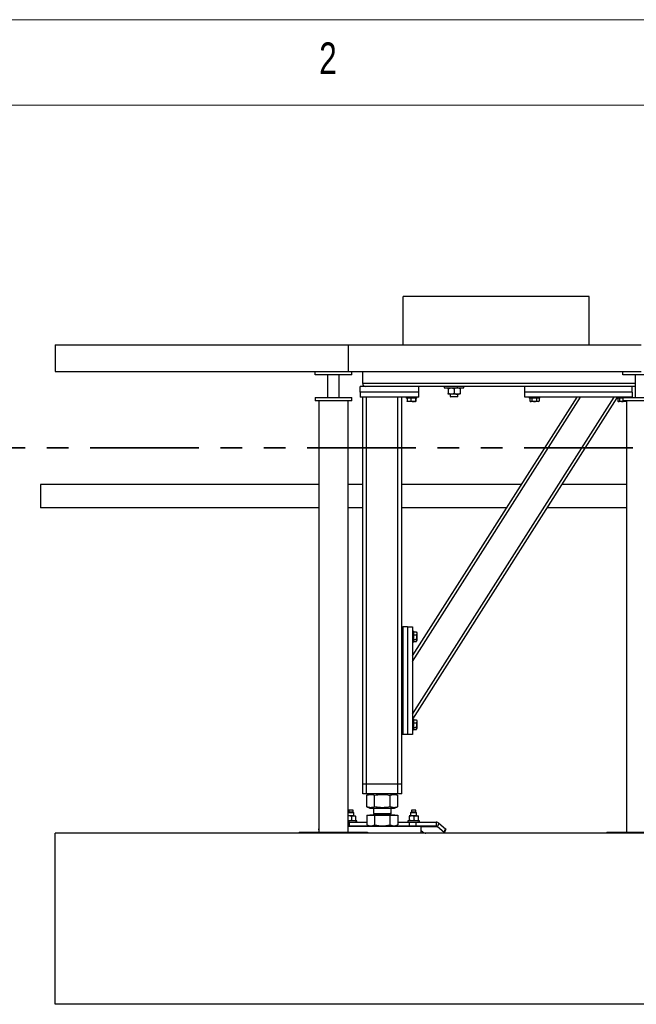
# Model space of a CAD drawing. Header units: millimetres. Extents: x 5 to 589, y 5 to 415.
# Tile 32 of 104: x 54 to 90, y 357 to 415. Entities that reach past the tile are written whole.
import ezdxf

# ---------------------------------------------------------------- set-up
doc = ezdxf.new("R2010")
doc.units = ezdxf.units.MM
doc.linetypes.add('PHANTOM', pattern=[12.7, 6.35, -1.27, 1.27, -1.27, 1.27, -1.27])
doc.layers.add('NOTES', color=6, linetype='Continuous')
doc.layers.add('TRAIT-FORT', color=4, linetype='Continuous', lineweight=25)
doc.styles.add('SLDTEXTSTYLE0', font='TXT', dxfattribs={"width": 0.75})

msp = doc.modelspace()

# ---------------------------------------------------------------- linework, layer by layer
at = {"color": 7, "linetype": 'Continuous', "lineweight": 18}
for p, q in [((589, 415), (5, 415)), ((584, 410), (10, 410))]:
    msp.add_line(p, q, dxfattribs=at)
at = {"color": 7, "linetype": 'PHANTOM', "lineweight": 35}
msp.add_line((305.42025, 389.9649), (28.0199, 389.9649), dxfattribs=at)
at = {"layer": 'TRAIT-FORT', "color": 4, "linetype": 'Continuous', "lineweight": 25}
for p, q in [((76.0774, 395.99556), (76.0774, 398.80985)), ((86.97028, 398.80985), (76.0774, 398.80985)), ((86.97028, 395.99556), (86.97028, 398.80985)), ((55.71791, 395.99556), (72.86077, 395.99556)), ((55.71791, 395.99556), (55.71791, 394.42413)), ((72.86077, 395.99556), (72.86077, 394.42413)), ((72.86077, 395.99556), (90.00362, 395.99556)), ((55.71791, 394.42413), (72.86077, 394.42413)), ((70.9322, 394.22413), (70.9322, 394.42413)), ((72.86077, 394.42413), (90.00362, 394.42413)), ((73.07505, 394.22413), (73.07505, 394.42413)), ((73.71791, 393.72413), (73.71791, 394.42413)), ((88.9322, 394.22413), (88.9322, 394.42413)), ((73.07505, 394.22413), (70.9322, 394.22413)), ((71.66077, 394.22413), (71.66077, 392.90985)), ((72.34648, 392.90985), (72.34648, 394.22413)), ((91.07505, 394.22413), (88.9322, 394.22413)), ((89.66077, 394.22413), (89.66077, 392.90985)), ((73.57505, 393.20985), (73.57505, 393.55271)), ((77.00362, 393.55271), (73.57505, 393.55271)), ((89.66077, 393.72413), (73.71791, 393.72413)), ((83.20362, 393.55271), (77.00362, 393.55271)), ((77.00362, 393.20985), (77.00362, 393.55271)), ((78.49332, 393.55271), (78.49332, 393.46699)), ((78.49332, 393.46699), (78.60985, 393.46699)), ((78.60985, 393.46699), (79.63618, 393.46699)), ((78.71595, 393.41395), (78.71595, 393.1486)), ((78.72816, 393.41395), (78.72816, 393.1486)), ((79.07696, 393.41395), (79.07696, 393.1486)), ((79.41355, 393.41395), (79.41355, 393.1486)), ((79.63618, 393.46699), (79.63618, 393.55271)), ((89.48934, 393.55271), (83.20362, 393.55271)), ((83.20362, 393.20985), (83.20362, 393.55271)), ((89.66077, 393.55271), (89.48934, 393.55271)), ((89.48934, 393.20985), (89.48934, 393.55271)), ((70.9322, 392.90985), (70.9322, 392.70985)), ((71.14648, 392.70985), (71.14648, 367.48128)), ((72.86077, 367.48128), (72.86077, 392.70985)), ((73.07505, 392.70985), (73.07505, 392.90985)), ((77.00362, 393.20985), (73.57505, 393.20985)), ((73.57505, 393.20985), (73.57505, 392.92413)), ((77.00362, 392.92413), (73.57505, 392.92413)), ((73.71791, 370.29556), (73.71791, 392.92413)), ((73.94648, 370.29556), (73.94648, 392.92413)), ((75.77505, 370.29556), (75.77505, 392.92413)), ((76.00362, 379.49556), (76.00362, 392.92413)), ((76.26077, 392.92413), (76.26077, 392.86699)), ((76.28474, 392.86699), (76.26077, 392.86699)), ((76.88934, 392.86699), (76.28474, 392.86699)), ((76.31674, 392.86699), (76.31674, 392.69569)), ((76.33032, 392.67508), (76.34434, 392.66699)), ((76.54042, 392.86699), (76.54042, 392.69569)), ((76.6322, 377.79225), (86.26158, 392.92413)), ((76.6322, 377.47294), (86.46477, 392.92413)), ((76.6322, 374.3863), (88.429, 392.92413)), ((76.65038, 374.09556), (88.60362, 392.87924)), ((76.79874, 392.86699), (76.79874, 392.69569)), ((76.80577, 392.66699), (76.81978, 392.67508)), ((76.83337, 392.86699), (76.83337, 392.69569)), ((76.88934, 392.86699), (76.88934, 392.92413)), ((77.00362, 392.92413), (77.00362, 393.20985)), ((78.90256, 393.09556), (78.72206, 393.09556)), ((78.83618, 393.09556), (78.83618, 392.96985)), ((78.83618, 392.96985), (78.86761, 392.93842)), ((78.83618, 392.96985), (78.87042, 392.96985)), ((78.89714, 392.93842), (78.86761, 392.93842)), ((78.87042, 392.96985), (79.29332, 392.96985)), ((79.26189, 392.93842), (78.89714, 392.93842)), ((79.24526, 393.09556), (78.90256, 393.09556)), ((79.40744, 393.09556), (79.24526, 393.09556)), ((79.26189, 392.93842), (79.29332, 392.96985)), ((79.29332, 392.96985), (79.29332, 393.09556)), ((83.20362, 392.92413), (83.20362, 393.20985)), ((89.48934, 393.20985), (83.20362, 393.20985)), ((89.48934, 392.92413), (83.20362, 392.92413)), ((83.46077, 392.92413), (83.46077, 392.86699)), ((83.89544, 392.86699), (83.46077, 392.86699)), ((83.49677, 392.86699), (83.49677, 392.69569)), ((83.51086, 392.68632), (83.54434, 392.66699)), ((83.60592, 392.86699), (83.60592, 392.69569)), ((83.8842, 392.86699), (83.8842, 392.69569)), ((84.08934, 392.86699), (83.89544, 392.86699)), ((84.00577, 392.66699), (84.03924, 392.68632)), ((84.05333, 392.69569), (84.0387, 392.68725)), ((84.05333, 392.86699), (84.05333, 392.69569)), ((84.08934, 392.86699), (84.08934, 392.92413)), ((88.60362, 392.92413), (88.60362, 392.86699)), ((88.93228, 392.86699), (88.60362, 392.86699)), ((88.63963, 392.86699), (88.63963, 392.69569)), ((88.65372, 392.68632), (88.6872, 392.66699)), ((88.74878, 392.86699), (88.74878, 392.69569)), ((88.9322, 392.90985), (88.9322, 392.70985)), ((89.02706, 392.70985), (89.02706, 392.69569)), ((89.14648, 392.70985), (89.14648, 367.48128)), ((89.2322, 392.90985), (89.2322, 392.92413)), ((89.48934, 393.20985), (89.48934, 392.92413)), ((76.80577, 392.66699), (76.34434, 392.66699)), ((83.74656, 392.66699), (83.54434, 392.66699)), ((84.00577, 392.66699), (83.74656, 392.66699)), ((88.88942, 392.66699), (88.6872, 392.66699)), ((89.14862, 392.66699), (88.88942, 392.66699)), ((71.14648, 387.82785), (54.8651, 387.82785)), ((54.8651, 387.82785), (54.8651, 386.44899)), ((73.71791, 387.82785), (72.86077, 387.82785)), ((83.01849, 387.82785), (76.00362, 387.82785)), ((89.14648, 387.82785), (85.3891, 387.82785)), ((71.14648, 386.44899), (54.8651, 386.44899)), ((73.71791, 386.44899), (72.86077, 386.44899)), ((82.14103, 386.44899), (76.00362, 386.44899)), ((89.14648, 386.44899), (84.51165, 386.44899)), ((76.00362, 373.20985), (76.00362, 379.49556)), ((76.00362, 379.49556), (76.06077, 379.49556)), ((76.06077, 379.49556), (76.06077, 373.20985)), ((76.34648, 379.49556), (76.06077, 379.49556)), ((76.34648, 379.49556), (76.6322, 379.49556)), ((76.34648, 379.49556), (76.34648, 373.20985)), ((76.6322, 379.49556), (76.6322, 373.20985)), ((76.68934, 379.23842), (76.6322, 379.23842)), ((76.68934, 379.23842), (76.68934, 379.04452)), ((76.68934, 379.20241), (76.86064, 379.20241)), ((76.68934, 379.04452), (76.68934, 378.60985)), ((76.68934, 379.03328), (76.86064, 379.03328)), ((76.86064, 379.20241), (76.86908, 379.18778)), ((76.88934, 379.15485), (76.87001, 379.18832)), ((76.88934, 379.15485), (76.88934, 378.89564)), ((76.88934, 378.89564), (76.88934, 378.69342)), ((76.6322, 378.60985), (76.68934, 378.60985)), ((76.68934, 378.755), (76.86064, 378.755)), ((76.68934, 378.64585), (76.86064, 378.64585)), ((76.87001, 378.65995), (76.88934, 378.69342)), ((76.68934, 374.09556), (76.6322, 374.09556)), ((76.68934, 374.09556), (76.68934, 373.90166)), ((76.68934, 374.05956), (76.86064, 374.05956)), ((76.68934, 373.90166), (76.68934, 373.46699)), ((76.68934, 373.89043), (76.86064, 373.89043)), ((76.86064, 374.05956), (76.86908, 374.04492)), ((76.88934, 374.01199), (76.87001, 374.04546)), ((76.88934, 374.01199), (76.88934, 373.75279)), ((76.88934, 373.75279), (76.88934, 373.55056)), ((76.00362, 370.29556), (76.00362, 373.20985)), ((76.06077, 373.20985), (76.00362, 373.20985)), ((76.34648, 373.20985), (76.06077, 373.20985)), ((76.6322, 373.20985), (76.34648, 373.20985)), ((76.6322, 373.46699), (76.68934, 373.46699)), ((76.68934, 373.61215), (76.86064, 373.61215)), ((76.68934, 373.503), (76.86064, 373.503)), ((76.87001, 373.51709), (76.88934, 373.55056)), ((73.94648, 370.29556), (73.71791, 370.29556)), ((73.71791, 369.72413), (73.71791, 370.29556)), ((75.77505, 370.29556), (73.94648, 370.29556)), ((73.94648, 369.72413), (73.94648, 370.29556)), ((76.00362, 370.29556), (75.77505, 370.29556)), ((75.77505, 369.72413), (75.77505, 370.29556)), ((76.00362, 369.72413), (76.00362, 370.29556)), ((73.94648, 369.72413), (73.71791, 369.72413)), ((75.77505, 369.72413), (73.94648, 369.72413)), ((73.96046, 369.65129), (73.95357, 369.64881)), ((73.95357, 368.97089), (73.95357, 369.64881)), ((74.13994, 369.72413), (73.95973, 369.65133)), ((74.41668, 368.97089), (74.41668, 369.64881)), ((75.32388, 368.97089), (75.32388, 369.64881)), ((75.7618, 369.65133), (75.5816, 369.72413)), ((75.76796, 368.97089), (75.76796, 369.64881)), ((76.00362, 369.72413), (75.77505, 369.72413)), ((72.89788, 368.66699), (72.85502, 368.62413)), ((73.19788, 368.62413), (72.85618, 368.62413)), ((72.91216, 368.78128), (72.89788, 368.76699)), ((72.89788, 368.76699), (72.89788, 368.66699)), ((72.89875, 368.76699), (72.89788, 368.76699)), ((72.89875, 368.66699), (72.89788, 368.66699)), ((73.15502, 368.76699), (72.89875, 368.76699)), ((73.15502, 368.66699), (72.89875, 368.66699)), ((72.91294, 368.78128), (72.91216, 368.78128)), ((73.14074, 368.78128), (72.91294, 368.78128)), ((73.15502, 368.76699), (73.14074, 368.78128)), ((73.15502, 368.66699), (73.15502, 368.76699)), ((73.19788, 368.62413), (73.15502, 368.66699)), ((73.19788, 368.43842), (73.19788, 368.62413)), ((73.95357, 368.97089), (73.96046, 368.96852)), ((73.95357, 368.48985), (73.95357, 367.92288)), ((73.95357, 368.48985), (74.41668, 368.48985)), ((73.95973, 368.96837), (74.13994, 368.89556)), ((74.13062, 368.49556), (74.13062, 368.48985)), ((74.13062, 368.49556), (75.59091, 368.49556)), ((74.13994, 368.89556), (74.50793, 368.89556)), ((74.34648, 368.89556), (74.34648, 368.58599)), ((74.40834, 368.58599), (74.34648, 368.52413)), ((74.34648, 368.58599), (75.37505, 368.58599)), ((74.34648, 368.52413), (75.37505, 368.52413)), ((74.41668, 368.48985), (74.41668, 367.92288)), ((74.41668, 368.48985), (75.32388, 368.48985)), ((74.50793, 368.89556), (75.5816, 368.89556)), ((75.37505, 368.52413), (75.3132, 368.58599)), ((75.32388, 367.92288), (75.32388, 368.48985)), ((75.32388, 368.48985), (75.76797, 368.48985)), ((75.37505, 368.58599), (75.37505, 368.89556)), ((75.5816, 368.89556), (75.7618, 368.96837)), ((75.59091, 368.48985), (75.59091, 368.49556)), ((75.76797, 368.48985), (75.76797, 367.92288)), ((76.56651, 368.66699), (76.52366, 368.62413)), ((76.52366, 368.62413), (76.52366, 368.43842)), ((76.86651, 368.62413), (76.52366, 368.62413)), ((76.5808, 368.78128), (76.56651, 368.76699)), ((76.56651, 368.76699), (76.56651, 368.66699)), ((76.82366, 368.76699), (76.56651, 368.76699)), ((76.82366, 368.66699), (76.56651, 368.66699)), ((76.80937, 368.78128), (76.5808, 368.78128)), ((76.82366, 368.76699), (76.80937, 368.78128)), ((76.82366, 368.66699), (76.82366, 368.76699)), ((76.86651, 368.62413), (76.82366, 368.66699)), ((76.86651, 368.43842), (76.86651, 368.62413)), ((72.92457, 368.43842), (72.85502, 368.43842)), ((73.36931, 368.15271), (72.85502, 368.15271)), ((72.95382, 368.08128), (72.86077, 368.08128)), ((73.17998, 368.43842), (72.92457, 368.43842)), ((72.95382, 367.85271), (72.95382, 368.08128)), ((72.95382, 368.08128), (73.95357, 368.08128)), ((73.06089, 368.40985), (73.06089, 368.18128)), ((73.17998, 368.43842), (73.28356, 368.43842)), ((73.28534, 368.43716), (73.28359, 368.43842)), ((73.28359, 368.15271), (73.28534, 368.15396)), ((73.29908, 368.40985), (73.29908, 368.18128)), ((73.36931, 368.08128), (73.36931, 368.15271)), ((73.95971, 367.92002), (73.95357, 367.92288)), ((73.9594, 367.91948), (74.07505, 367.85271)), ((75.64648, 367.85271), (75.76214, 367.91948)), ((75.76797, 368.08128), (76.448, 368.08128)), ((76.35223, 368.15271), (76.35223, 368.08128)), ((76.35454, 368.15271), (76.35223, 368.15271)), ((77.03794, 368.15271), (76.35454, 368.15271)), ((76.43794, 368.43842), (76.43619, 368.43716)), ((76.43619, 368.15396), (76.43794, 368.15271)), ((76.43968, 368.43842), (76.43624, 368.43587)), ((76.59321, 368.43842), (76.43968, 368.43842)), ((76.448, 367.85271), (76.448, 368.08128)), ((76.448, 368.08128), (76.85182, 368.08128)), ((76.4569, 368.18128), (76.4569, 368.40985)), ((76.84862, 368.43842), (76.59321, 368.43842)), ((76.72952, 368.18128), (76.72952, 368.40985)), ((76.84862, 368.43842), (76.9522, 368.43842)), ((76.85182, 367.85271), (76.85182, 368.08128)), ((76.85182, 368.08128), (78.02122, 368.08128)), ((76.95397, 368.43716), (76.95223, 368.43842)), ((76.95223, 368.15271), (76.95397, 368.15396)), ((76.96771, 368.40985), (76.96771, 368.18128)), ((77.03794, 368.08128), (77.03794, 368.15271)), ((78.02122, 368.08128), (78.02122, 367.85271)), ((78.17714, 368.02003), (78.09918, 367.82208)), ((78.17714, 368.02003), (78.56293, 367.69351)), ((278.57505, 367.42413), (55.71791, 367.42413)), ((55.71791, 357.42413), (55.71791, 367.42413)), ((70.00362, 367.48128), (70.00362, 367.42413)), ((70.00362, 367.48128), (74.00362, 367.48128)), ((71.13014, 367.64116), (71.14648, 367.59967)), ((77.14648, 367.82413), (72.85643, 367.82413)), ((72.85831, 367.85271), (77.11791, 367.85271)), ((72.8638, 367.85271), (72.86077, 367.8604)), ((74.00362, 367.48128), (74.00362, 367.42413)), ((77.14648, 367.82413), (77.11791, 367.85271)), ((77.11791, 367.85271), (78.02122, 367.85271)), ((77.14648, 367.42413), (77.14648, 367.82413)), ((77.14648, 367.82208), (78.09918, 367.82208)), ((77.23147, 367.49556), (77.14648, 367.56749)), ((78.09918, 367.82208), (78.48497, 367.49556)), ((78.48497, 367.49556), (78.56293, 367.69351)), ((78.51343, 367.44321), (78.59139, 367.64116)), ((88.00362, 367.48128), (88.00362, 367.42413)), ((88.00362, 367.48128), (92.00362, 367.48128)), ((278.57505, 357.42413), (55.71791, 357.42413))]:
    msp.add_line(p, q, dxfattribs=at)
at = {"layer": 'TRAIT-FORT', "color": 4, "linetype": 'Continuous', "lineweight": 25, "flags": 128}
for points in [[(71.1441, 367.67953), (71.13426, 367.66618), (71.12932, 367.65383), (71.12952, 367.643), (71.13486, 367.63412), (71.14512, 367.62752), (71.14636, 367.62701)], [(78.48497, 367.49556), (78.49943, 367.48163), (78.50932, 367.46823), (78.51425, 367.45588), (78.51405, 367.44506), (78.50872, 367.43617), (78.49846, 367.42957), (78.48366, 367.42551), (78.46491, 367.42413)], [(78.56293, 367.69351), (78.57739, 367.67958), (78.58728, 367.66618), (78.59221, 367.65383), (78.59201, 367.643), (78.59139, 367.64116)]]:
    msp.add_lwpolyline(points, dxfattribs=at)
at = {"layer": 'TRAIT-FORT', "color": 4, "linetype": 'Continuous', "lineweight": 25}
for centre, radius, start, end in [((73.88934, 393.72413), 0.17143, 180, 270), ((74.31791, 368.52413), 0.02857, 270, 360), ((75.40362, 368.52413), 0.02857, 180, 270), ((72.95502, 367.85761), 0.22367, 90.3079549, 114.9483442), ((78.01636, 367.83981), 0.24152, 48.2634489, 88.8466815), ((77.43791, 367.75602), 0.33235, 231.5986759, 266.9657832), ((78.01879, 367.73197), 0.12076, 48.2634489, 88.8466814)]:
    msp.add_arc(centre, radius, start, end, dxfattribs=at)
for points, knots in [([(78.72206, 393.46699), (78.72152, 393.46623), (78.72045, 393.46471), (78.71889, 393.45289), (78.71738, 393.43601), (78.71643, 393.42133), (78.71595, 393.41395)], [0, 0, 0, 0, 0.24957685, 0.50436193, 0.75104582, 1, 1, 1, 1]), ([(78.72816, 393.41395), (78.72775, 393.42036), (78.72692, 393.43322), (78.72561, 393.44888), (78.72425, 393.46062), (78.72305, 393.46629), (78.72231, 393.46681), (78.72206, 393.46699)], [0, 0, 0, 0, 0.215517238, 0.432226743, 0.654458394, 0.879689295, 1, 1, 1, 1]), ([(78.72816, 393.41395), (78.73997, 393.42036), (78.76365, 393.43322), (78.80099, 393.44888), (78.84003, 393.46062), (78.87427, 393.46629), (78.89526, 393.46681), (78.90256, 393.46699)], [0, 0, 0, 0, 0.215517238, 0.432226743, 0.654458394, 0.879689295, 1, 1, 1, 1]), ([(78.90256, 393.46699), (78.91773, 393.46623), (78.94837, 393.46471), (78.99298, 393.45289), (79.03611, 393.43601), (79.0633, 393.42133), (79.07696, 393.41395)], [0, 0, 0, 0, 0.24957685, 0.50436193, 0.75104582, 1, 1, 1, 1]), ([(79.24526, 393.46699), (79.22709, 393.46582), (79.19018, 393.46343), (79.14404, 393.44777), (79.10634, 393.4306), (79.08677, 393.41951), (79.07696, 393.41395)], [0, 0, 0, 0, 0.30985231, 0.62926152, 0.81422513, 1, 1, 1, 1]), ([(79.41355, 393.41395), (79.40114, 393.4209), (79.37007, 393.43829), (79.31702, 393.45897), (79.27231, 393.46669), (79.24815, 393.46696), (79.24526, 393.46699)], [0, 0, 0, 0, 0.23468943, 0.58731271, 0.9505954, 1, 1, 1, 1]), ([(79.40744, 393.46699), (79.40797, 393.46623), (79.40905, 393.46471), (79.41061, 393.45289), (79.41212, 393.43601), (79.41307, 393.42133), (79.41355, 393.41395)], [0, 0, 0, 0, 0.24957685, 0.50436193, 0.75104582, 1, 1, 1, 1]), ([(76.33035, 392.67574), (76.32997, 392.67574), (76.32656, 392.67573), (76.322, 392.68422), (76.31791, 392.69315), (76.31674, 392.69569)], [0, 0, 0, 0, 0.08223706, 0.73797741, 1, 1, 1, 1]), ([(76.54042, 392.69569), (76.52101, 392.68943), (76.48176, 392.67676), (76.42361, 392.67213), (76.36802, 392.67893), (76.33394, 392.69007), (76.31674, 392.69569)], [0, 0, 0, 0, 0.26460494, 0.53494775, 0.76534313, 1, 1, 1, 1]), ([(76.54042, 392.69569), (76.56284, 392.68943), (76.60817, 392.67676), (76.67532, 392.67213), (76.73952, 392.67893), (76.77888, 392.69007), (76.79874, 392.69569)], [0, 0, 0, 0, 0.26460494, 0.53494775, 0.76534313, 1, 1, 1, 1]), ([(76.83337, 392.69569), (76.82896, 392.68701), (76.82167, 392.67266), (76.8111, 392.67399), (76.80399, 392.68396), (76.7999, 392.69309), (76.79874, 392.69569)], [0, 0, 0, 0, 0.38554949, 0.63764185, 0.89654625, 1, 1, 1, 1]), ([(78.71595, 393.1486), (78.71636, 393.14219), (78.71719, 393.12933), (78.7185, 393.11367), (78.71987, 393.10193), (78.72106, 393.09627), (78.7218, 393.09574), (78.72206, 393.09556)], [0, 0, 0, 0, 0.21551724, 0.43222674, 0.65445839, 0.87968929, 1, 1, 1, 1]), ([(78.72206, 393.09556), (78.72259, 393.09632), (78.72366, 393.09785), (78.72522, 393.10967), (78.72673, 393.12655), (78.72768, 393.14123), (78.72816, 393.1486)], [0, 0, 0, 0, 0.24957685, 0.50436193, 0.75104582, 1, 1, 1, 1]), ([(78.90256, 393.09556), (78.8874, 393.09632), (78.85675, 393.09785), (78.81214, 393.10967), (78.76901, 393.12655), (78.74182, 393.14123), (78.72816, 393.1486)], [0, 0, 0, 0, 0.249576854, 0.504361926, 0.75104582, 1, 1, 1, 1]), ([(79.07696, 393.1486), (79.06515, 393.14219), (79.04147, 393.12933), (79.00413, 393.11367), (78.9651, 393.10193), (78.93085, 393.09627), (78.90987, 393.09574), (78.90256, 393.09556)], [0, 0, 0, 0, 0.21551724, 0.43222674, 0.65445839, 0.87968929, 1, 1, 1, 1]), ([(79.07696, 393.1486), (79.08673, 393.14307), (79.1063, 393.13197), (79.1435, 393.11503), (79.18965, 393.09925), (79.22656, 393.0968), (79.24526, 393.09556)], [0, 0, 0, 0, 0.18501599, 0.37074143, 0.68116385, 1, 1, 1, 1]), ([(79.24526, 393.09556), (79.24815, 393.09559), (79.27163, 393.09585), (79.31634, 393.10337), (79.36946, 393.12391), (79.40114, 393.14165), (79.41355, 393.1486)], [0, 0, 0, 0, 0.04940377, 0.40100021, 0.76531448, 1, 1, 1, 1]), ([(79.41355, 393.1486), (79.41314, 393.14219), (79.41231, 393.12933), (79.411, 393.11367), (79.40963, 393.10193), (79.40843, 393.09627), (79.4077, 393.09574), (79.40744, 393.09556)], [0, 0, 0, 0, 0.21551724, 0.43222674, 0.65445839, 0.87968929, 1, 1, 1, 1]), ([(83.49677, 392.69569), (83.50625, 392.68943), (83.5254, 392.67676), (83.55377, 392.67213), (83.5809, 392.67893), (83.59753, 392.69007), (83.60592, 392.69569)], [0, 0, 0, 0, 0.26460494, 0.53494775, 0.76534313, 1, 1, 1, 1]), ([(83.60592, 392.69569), (83.64133, 392.68701), (83.69988, 392.67266), (83.78482, 392.67399), (83.84195, 392.68396), (83.87482, 392.69309), (83.8842, 392.69569)], [0, 0, 0, 0, 0.38554949, 0.63764185, 0.89654625, 1, 1, 1, 1]), ([(84.05333, 392.69569), (84.03865, 392.68943), (84.00898, 392.67676), (83.96501, 392.67213), (83.92297, 392.67893), (83.8972, 392.69007), (83.8842, 392.69569)], [0, 0, 0, 0, 0.26460494, 0.53494775, 0.76534313, 1, 1, 1, 1]), ([(88.63963, 392.69569), (88.6491, 392.68943), (88.66825, 392.67676), (88.69663, 392.67213), (88.72376, 392.67893), (88.74039, 392.69007), (88.74878, 392.69569)], [0, 0, 0, 0, 0.26460494, 0.53494775, 0.76534313, 1, 1, 1, 1]), ([(88.74878, 392.69569), (88.78418, 392.68701), (88.84274, 392.67266), (88.92767, 392.67399), (88.98481, 392.68396), (89.01768, 392.69309), (89.02706, 392.69569)], [0, 0, 0, 0, 0.38554949, 0.63764185, 0.89654625, 1, 1, 1, 1]), ([(89.14648, 392.67861), (89.13287, 392.6763), (89.10611, 392.67176), (89.06582, 392.6791), (89.04006, 392.69013), (89.02706, 392.69569)], [0, 0, 0, 0, 0.33920832, 0.66657659, 1, 1, 1, 1]), ([(76.86064, 379.20241), (76.8669, 379.18774), (76.87957, 379.15806), (76.8842, 379.11409), (76.8774, 379.07205), (76.86626, 379.04629), (76.86064, 379.03328)], [0, 0, 0, 0, 0.26460494, 0.53494775, 0.76534313, 1, 1, 1, 1]), ([(76.86064, 378.755), (76.86931, 378.79041), (76.88367, 378.84897), (76.88234, 378.9339), (76.87237, 378.99104), (76.86324, 379.0239), (76.86064, 379.03328)], [0, 0, 0, 0, 0.38554949, 0.63764185, 0.89654625, 1, 1, 1, 1]), ([(76.86064, 378.64585), (76.8669, 378.65533), (76.87957, 378.67448), (76.8842, 378.70286), (76.8774, 378.72998), (76.86626, 378.74661), (76.86064, 378.755)], [0, 0, 0, 0, 0.264604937, 0.534947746, 0.765343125, 1, 1, 1, 1]), ([(76.86064, 374.05956), (76.8669, 374.04488), (76.87957, 374.0152), (76.8842, 373.97123), (76.8774, 373.9292), (76.86626, 373.90343), (76.86064, 373.89043)], [0, 0, 0, 0, 0.26460494, 0.53494775, 0.76534313, 1, 1, 1, 1]), ([(76.86064, 373.61215), (76.86931, 373.64755), (76.88367, 373.70611), (76.88234, 373.79104), (76.87237, 373.84818), (76.86324, 373.88104), (76.86064, 373.89043)], [0, 0, 0, 0, 0.38554949, 0.63764185, 0.89654625, 1, 1, 1, 1]), ([(76.86064, 373.503), (76.8669, 373.51247), (76.87957, 373.53162), (76.8842, 373.56), (76.8774, 373.58712), (76.86626, 373.60375), (76.86064, 373.61215)], [0, 0, 0, 0, 0.264604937, 0.534947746, 0.765343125, 1, 1, 1, 1]), ([(73.95357, 369.64881), (73.98448, 369.66), (74.04303, 369.6812), (74.12912, 369.69692), (74.20553, 369.69929), (74.27639, 369.69107), (74.34512, 369.6752), (74.39205, 369.65789), (74.41668, 369.64881)], [0, 0, 0, 0, 0.20206835, 0.38269984, 0.55531458, 0.69299169, 0.83889419, 1, 1, 1, 1]), ([(74.41668, 369.64881), (74.47723, 369.66), (74.59192, 369.6812), (74.76058, 369.69692), (74.91026, 369.69929), (75.04907, 369.69107), (75.1837, 369.6752), (75.27563, 369.65789), (75.32388, 369.64881)], [0, 0, 0, 0, 0.20206835, 0.38269984, 0.55531458, 0.69299169, 0.83889419, 1, 1, 1, 1]), ([(75.32388, 369.64881), (75.35352, 369.66), (75.40966, 369.6812), (75.49222, 369.69692), (75.56549, 369.69929), (75.63344, 369.69105), (75.69704, 369.67584), (75.73975, 369.65946), (75.76107, 369.65129)], [0, 0, 0, 0, 0.20527908, 0.38878068, 0.56413815, 0.70400284, 0.85222364, 1, 1, 1, 1]), ([(74.41668, 368.97089), (74.38576, 368.95969), (74.32722, 368.9385), (74.24112, 368.92277), (74.16471, 368.92041), (74.09385, 368.92863), (74.02512, 368.94449), (73.9782, 368.9618), (73.95357, 368.97089)], [0, 0, 0, 0, 0.20206835, 0.38269984, 0.55531458, 0.69299169, 0.83889419, 1, 1, 1, 1]), ([(75.32388, 368.97089), (75.26332, 368.95969), (75.14863, 368.9385), (74.97998, 368.92277), (74.83029, 368.92041), (74.69149, 368.92863), (74.55685, 368.94449), (74.46492, 368.9618), (74.41668, 368.97089)], [0, 0, 0, 0, 0.20206835, 0.38269984, 0.55531458, 0.69299169, 0.83889419, 1, 1, 1, 1]), ([(75.76108, 368.96852), (75.73372, 368.95822), (75.67987, 368.93795), (75.59962, 368.9228), (75.52635, 368.92041), (75.4584, 368.92863), (75.39249, 368.94449), (75.34749, 368.9618), (75.32388, 368.97089)], [0, 0, 0, 0, 0.18940928, 0.37290647, 0.54825971, 0.68812104, 0.83633827, 1, 1, 1, 1]), ([(72.92457, 368.43842), (72.90521, 368.43805), (72.88364, 368.43764), (72.86288, 368.43192), (72.86077, 368.43134)], [0, 0, 0, 0, 0.89820248, 1, 1, 1, 1]), ([(72.92457, 368.15271), (72.90521, 368.15307), (72.88364, 368.15348), (72.86288, 368.15921), (72.86077, 368.15979)], [0, 0, 0, 0, 0.89820248, 1, 1, 1, 1]), ([(73.06089, 368.40985), (73.03905, 368.41776), (72.99477, 368.43379), (72.94818, 368.43686), (72.92457, 368.43842)], [0, 0, 0, 0, 0.49324437, 1, 1, 1, 1]), ([(73.06089, 368.18128), (73.03905, 368.17337), (72.99477, 368.15733), (72.94818, 368.15426), (72.92457, 368.15271)], [0, 0, 0, 0, 0.49324437, 1, 1, 1, 1]), ([(73.17998, 368.43842), (73.16317, 368.43732), (73.12912, 368.43509), (73.08959, 368.4222), (73.0671, 368.41252), (73.06089, 368.40985)], [0, 0, 0, 0, 0.413688, 0.83802774, 1, 1, 1, 1]), ([(73.17998, 368.15271), (73.16317, 368.15381), (73.12912, 368.15603), (73.08959, 368.16893), (73.0671, 368.1786), (73.06089, 368.18128)], [0, 0, 0, 0, 0.413688, 0.83802774, 1, 1, 1, 1]), ([(73.29908, 368.40985), (73.27999, 368.41776), (73.24131, 368.43379), (73.20061, 368.43686), (73.17998, 368.43842)], [0, 0, 0, 0, 0.49324437, 1, 1, 1, 1]), ([(73.29908, 368.18128), (73.27999, 368.17337), (73.24131, 368.15733), (73.20061, 368.15426), (73.17998, 368.15271)], [0, 0, 0, 0, 0.49324437, 1, 1, 1, 1]), ([(73.28186, 368.43842), (73.28429, 368.43732), (73.28921, 368.43509), (73.29493, 368.4222), (73.29818, 368.41252), (73.29908, 368.40985)], [0, 0, 0, 0, 0.413688, 0.83802774, 1, 1, 1, 1]), ([(73.28529, 368.15526), (73.28657, 368.15594), (73.29034, 368.15796), (73.29492, 368.16899), (73.29818, 368.17862), (73.29908, 368.18128)], [0, 0, 0, 0, 0.27102737, 0.79861687, 1, 1, 1, 1]), ([(73.95357, 367.92288), (73.99117, 367.90382), (74.04787, 367.87507), (74.12575, 367.8557), (74.16529, 367.8537), (74.18512, 367.85271)], [0, 0, 0, 0, 0.49525132, 0.7468182, 1, 1, 1, 1]), ([(74.18512, 367.85271), (74.22392, 367.85624), (74.30238, 367.86339), (74.3783, 367.90291), (74.41668, 367.92288)], [0, 0, 0, 0, 0.49451073, 1, 1, 1, 1]), ([(74.41668, 367.92288), (74.49034, 367.90382), (74.60141, 367.87507), (74.75396, 367.8557), (74.83142, 367.8537), (74.87028, 367.85271)], [0, 0, 0, 0, 0.49525132, 0.7468182, 1, 1, 1, 1]), ([(74.87028, 367.85271), (74.94628, 367.85624), (75.09998, 367.86339), (75.2487, 367.90291), (75.32388, 367.92288)], [0, 0, 0, 0, 0.49451073, 1, 1, 1, 1]), ([(75.32388, 367.92288), (75.35993, 367.90382), (75.41431, 367.87507), (75.48898, 367.8557), (75.5269, 367.8537), (75.54592, 367.85271)], [0, 0, 0, 0, 0.49525132, 0.7468182, 1, 1, 1, 1]), ([(75.54592, 367.85271), (75.58313, 367.85624), (75.65836, 367.86339), (75.73117, 367.90291), (75.76797, 367.92288)], [0, 0, 0, 0, 0.49451073, 1, 1, 1, 1]), ([(76.4569, 368.40985), (76.45414, 368.41776), (76.44854, 368.43379), (76.44266, 368.43686), (76.43968, 368.43842)], [0, 0, 0, 0, 0.49324437, 1, 1, 1, 1]), ([(76.4569, 368.18128), (76.45414, 368.17337), (76.44854, 368.15733), (76.44266, 368.15426), (76.43968, 368.15271)], [0, 0, 0, 0, 0.49324437, 1, 1, 1, 1]), ([(76.59321, 368.43842), (76.57397, 368.43732), (76.535, 368.43509), (76.48975, 368.4222), (76.46401, 368.41252), (76.4569, 368.40985)], [0, 0, 0, 0, 0.413688, 0.83802774, 1, 1, 1, 1]), ([(76.59321, 368.15271), (76.57397, 368.15381), (76.535, 368.15603), (76.48975, 368.16893), (76.46401, 368.1786), (76.4569, 368.18128)], [0, 0, 0, 0, 0.41368801, 0.83802774, 1, 1, 1, 1]), ([(76.72952, 368.40985), (76.70768, 368.41776), (76.6634, 368.43379), (76.61682, 368.43686), (76.59321, 368.43842)], [0, 0, 0, 0, 0.49324437, 1, 1, 1, 1]), ([(76.72952, 368.18128), (76.70768, 368.17337), (76.6634, 368.15733), (76.61682, 368.15426), (76.59321, 368.15271)], [0, 0, 0, 0, 0.49324437, 1, 1, 1, 1]), ([(76.84862, 368.43842), (76.83181, 368.43732), (76.79776, 368.43509), (76.75823, 368.4222), (76.73574, 368.41252), (76.72952, 368.40985)], [0, 0, 0, 0, 0.413688, 0.83802774, 1, 1, 1, 1]), ([(76.84862, 368.15271), (76.83181, 368.15381), (76.79776, 368.15603), (76.75823, 368.16893), (76.73574, 368.1786), (76.72952, 368.18128)], [0, 0, 0, 0, 0.41368801, 0.83802774, 1, 1, 1, 1]), ([(76.96771, 368.40985), (76.94863, 368.41776), (76.90994, 368.43379), (76.86924, 368.43686), (76.84862, 368.43842)], [0, 0, 0, 0, 0.49324437, 1, 1, 1, 1]), ([(76.96771, 368.18128), (76.94863, 368.17337), (76.90994, 368.15733), (76.86924, 368.15426), (76.84862, 368.15271)], [0, 0, 0, 0, 0.49324437, 1, 1, 1, 1]), ([(76.95049, 368.43842), (76.95292, 368.43732), (76.95784, 368.43509), (76.96356, 368.4222), (76.96681, 368.41252), (76.96771, 368.40985)], [0, 0, 0, 0, 0.413688, 0.83802774, 1, 1, 1, 1]), ([(76.95393, 368.15526), (76.9552, 368.15594), (76.95897, 368.15796), (76.96356, 368.16899), (76.96681, 368.17862), (76.96771, 368.18128)], [0, 0, 0, 0, 0.27102737, 0.79861687, 1, 1, 1, 1])]:
    msp.add_open_spline(points, degree=3, knots=knots, dxfattribs=at)
for points in [[(70.9322, 392.90985), (70.93396, 392.90985), (70.9375, 392.90985), (70.96596, 392.90985), (71.01086, 392.90985), (71.0731, 392.90985), (71.15117, 392.90985), (71.24384, 392.90985), (71.34951, 392.90985), (71.46638, 392.90985), (71.59243, 392.90985), (71.72552, 392.90985), (71.86337, 392.90985), (72.00362, 392.90985), (72.14387, 392.90985), (72.28172, 392.90985), (72.41481, 392.90985), (72.54087, 392.90985), (72.65773, 392.90985), (72.7634, 392.90985), (72.85608, 392.90985), (72.93415, 392.90985), (72.99638, 392.90985), (73.04128, 392.90985), (73.06975, 392.90985), (73.07328, 392.90985), (73.07505, 392.90985)], [(73.07505, 392.70985), (73.07328, 392.70985), (73.06975, 392.70985), (73.04128, 392.70985), (72.99638, 392.70985), (72.93415, 392.70985), (72.85608, 392.70985), (72.7634, 392.70985), (72.65773, 392.70985), (72.54087, 392.70985), (72.41481, 392.70985), (72.28172, 392.70985), (72.14387, 392.70985), (72.00362, 392.70985), (71.86337, 392.70985), (71.72552, 392.70985), (71.59243, 392.70985), (71.46638, 392.70985), (71.34951, 392.70985), (71.24384, 392.70985), (71.15117, 392.70985), (71.0731, 392.70985), (71.01086, 392.70985), (70.96596, 392.70985), (70.9375, 392.70985), (70.93396, 392.70985), (70.9322, 392.70985)], [(88.9322, 392.90985), (88.93396, 392.90985), (88.9375, 392.90985), (88.96596, 392.90985), (89.01086, 392.90985), (89.0731, 392.90985), (89.15117, 392.90985), (89.24384, 392.90985), (89.34951, 392.90985), (89.46638, 392.90985), (89.59243, 392.90985), (89.72552, 392.90985), (89.86337, 392.90985), (90.00362, 392.90985), (90.14387, 392.90985), (90.28172, 392.90985), (90.41481, 392.90985), (90.54087, 392.90985), (90.65773, 392.90985), (90.7634, 392.90985), (90.85608, 392.90985), (90.93415, 392.90985), (90.99638, 392.90985), (91.04128, 392.90985), (91.06975, 392.90985), (91.07328, 392.90985), (91.07505, 392.90985)], [(91.07505, 392.70985), (91.07328, 392.70985), (91.06975, 392.70985), (91.04128, 392.70985), (90.99638, 392.70985), (90.93415, 392.70985), (90.85608, 392.70985), (90.7634, 392.70985), (90.65773, 392.70985), (90.54087, 392.70985), (90.41481, 392.70985), (90.28172, 392.70985), (90.14387, 392.70985), (90.00362, 392.70985), (89.86337, 392.70985), (89.72552, 392.70985), (89.59243, 392.70985), (89.46638, 392.70985), (89.34951, 392.70985), (89.24384, 392.70985), (89.15117, 392.70985), (89.0731, 392.70985), (89.01086, 392.70985), (88.96596, 392.70985), (88.9375, 392.70985), (88.93396, 392.70985), (88.9322, 392.70985)]]:
    msp.add_open_spline(points, degree=3, dxfattribs=at)

# ---------------------------------------------------------------- texts
at = {"layer": 'NOTES', "color": 211, "insert": (71.16667, 413.66802), "char_height": 1.85208, "attachment_point": 1, "style": 'SLDTEXTSTYLE0'}
msp.add_mtext('2', dxfattribs=at)

doc.saveas('drawing.dxf')
